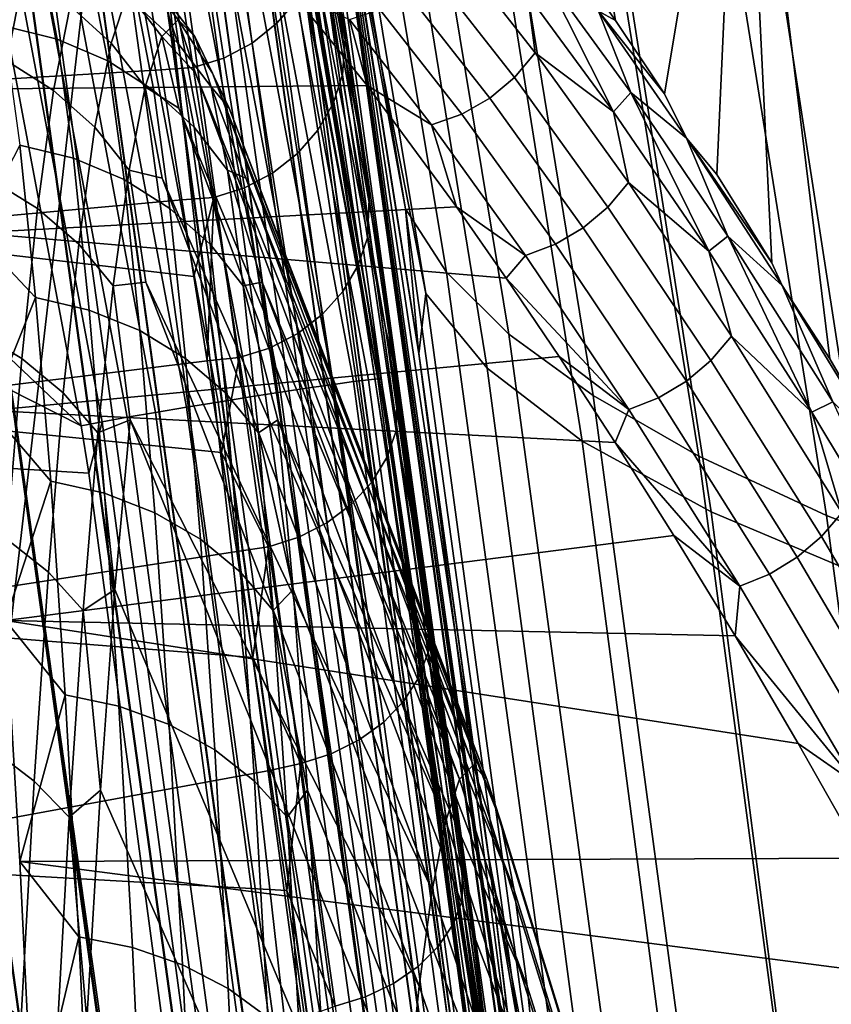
# Model space of a CAD drawing. Header units: metres. Extents: x -25 to 132, y -25 to 25.
# Tile 115 of 256: x 24.372 to 25.101, y 3.077 to 3.962. Entities that reach past the tile are written whole.
import ezdxf

# ---------------------------------------------------------------- set-up
doc = ezdxf.new("R2010")
doc.units = ezdxf.units.M
doc.layers.add('solid_12_061_071_XXX', color=7, linetype='CONTINUOUS')

msp = doc.modelspace()

# ---------------------------------------------------------------- linework, layer by layer
at = {"layer": 'solid_12_061_071_XXX'}
for points in [[(21.688604, 5.348324, 139.421967), (21.64319, 4.28839, 139.603928), (28.117126, 3.822129, 141.296967), (28.158302, 4.904212, 141.131775)], [(24.427975, 4.829063, 114.698837), (24.445982, 4.832372, 114.721481), (24.671864, 3.636469, 114.693916), (24.653709, 3.633996, 114.671272)], [(24.445982, 4.832372, 114.721481), (24.459393, 4.834609, 114.747231), (24.685366, 3.638126, 114.719673), (24.671864, 3.636469, 114.693916)], [(24.459393, 4.834609, 114.747231), (24.467697, 4.835688, 114.775124), (24.693707, 3.638902, 114.747574), (24.685366, 3.638126, 114.719673)], [(24.467697, 4.835688, 114.775124), (24.470606, 4.835495, 114.8041), (24.693707, 3.638902, 114.747574)], [(24.693707, 3.638902, 114.747574), (24.470606, 4.835495, 114.8041), (24.47707, 4.805458, 114.803337)], [(24.381029, 4.819764, 114.666145), (24.40605, 4.824807, 114.680161), (24.631586, 3.630798, 114.652588), (24.606329, 3.626997, 114.63858)], [(24.40605, 4.824807, 114.680161), (24.427975, 4.829063, 114.698837), (24.653709, 3.633996, 114.671272), (24.631586, 3.630798, 114.652588)], [(24.325562, 4.808098, 114.654022), (24.353859, 4.814123, 114.657318), (24.578892, 3.622737, 114.629776), (24.550308, 3.618177, 114.626495)], [(24.353859, 4.814123, 114.657318), (24.381029, 4.819764, 114.666145), (24.606329, 3.626997, 114.63858), (24.578892, 3.622737, 114.629776)], [(24.297205, 4.801916, 114.656372), (24.325562, 4.808098, 114.654022), (24.550308, 3.618177, 114.626495), (24.521656, 3.61349, 114.628876)], [(24.693707, 3.638902, 114.747574), (24.47707, 4.805458, 114.803337), (24.598501, 4.200746, 114.788742)], [(24.244547, 4.790007, 114.677467), (24.269857, 4.795809, 114.664291), (24.494017, 3.608852, 114.636818), (24.46843, 3.604439, 114.650024)], [(24.269857, 4.795809, 114.664291), (24.297205, 4.801916, 114.656372), (24.521656, 3.61349, 114.628876), (24.494017, 3.608852, 114.636818)], [(24.222231, 4.78473, 114.695412), (24.244547, 4.790007, 114.677467), (24.46843, 3.604439, 114.650024), (24.445866, 3.600417, 114.668007)], [(24.445866, 3.600417, 114.668007), (24.4272, 3.596707, 114.690071), (24.21023, 4.750044, 114.71669), (24.222231, 4.78473, 114.695412)], [(23.708302, 4.278639, 115.511223), (23.646555, 4.614664, 115.509453), (24.21023, 4.750044, 114.71669), (24.4272, 3.596707, 114.690071)], [(24.718353, 3.79163, 92.717239), (24.594406, 4.524883, 92.605972), (24.579741, 4.564684, 93.061348), (24.658941, 4.115407, 93.134361)], [(24.736593, 3.71564, 11.80982), (24.659981, 4.109173, 10.576902), (24.581831, 4.553413, 10.649085), (24.619867, 4.422919, 11.914045)], [(24.594406, 4.524883, 92.605972), (24.718353, 3.79163, 92.717239), (24.755222, 3.734739, 92.231766), (24.634869, 4.456239, 92.126457)], [(24.634869, 4.456239, 92.126457), (24.755222, 3.734739, 92.231766), (24.811365, 3.679087, 91.745453), (24.694296, 4.389145, 91.645645)], [(24.640959, 3.992867, 119.826912), (24.572819, 4.426921, 122.373581), (24.700455, 3.684646, 122.373756)], [(24.710926, 3.639878, 123.233849), (24.700455, 3.684646, 122.373756), (24.572819, 4.426921, 122.373581), (24.697449, 3.732199, 123.390724)], [(24.684811, 3.817688, 123.551285), (24.697449, 3.732199, 123.390724), (24.572819, 4.426921, 122.373581)], [(24.67312, 3.896082, 123.714951), (24.684811, 3.817688, 123.551285), (24.572819, 4.426921, 122.373581)], [(24.66246, 3.967285, 123.881363), (24.67312, 3.896082, 123.714951), (24.572819, 4.426921, 122.373581)], [(24.619867, 4.422919, 11.914045), (24.679333, 4.341659, 13.227758), (24.791733, 3.64845, 13.129438), (24.736593, 3.71564, 11.80982)], [(24.694296, 4.389145, 91.645645), (24.811365, 3.679087, 91.745453), (24.886929, 3.624078, 91.259254), (24.772915, 4.32289, 91.164558)], [(24.679333, 4.341659, 13.227758), (24.768801, 4.262717, 14.542413), (24.877163, 3.583129, 14.449637), (24.791733, 3.64845, 13.129438)], [(24.772915, 4.32289, 91.164558), (24.886929, 3.624078, 91.259254), (24.981983, 3.569583, 90.774078), (24.87085, 4.257319, 90.684105)], [(24.907207, 3.960946, 127.025192), (24.828121, 4.072995, 126.725044), (24.844574, 4.3193, 127.003593)], [(24.951195, 3.895116, 127.173767), (24.907207, 3.960946, 127.025192), (24.844574, 4.3193, 127.003593), (25.020039, 4.308129, 127.682816)], [(24.970907, 3.855113, 127.232597), (24.951195, 3.895116, 127.173767), (25.020039, 4.308129, 127.682816), (24.99802, 3.822614, 127.321175)], [(25.04755, 3.743207, 127.467125), (24.99802, 3.822614, 127.321175), (25.020039, 4.308129, 127.682816)], [(25.099573, 3.656918, 127.61129), (25.020039, 4.308129, 127.682816), (25.241346, 4.297595, 128.347672), (25.1481, 3.573738, 127.738586)], [(25.056791, 3.723017, 127.491074), (25.04755, 3.743207, 127.467125), (25.020039, 4.308129, 127.682816), (25.099573, 3.656918, 127.61129)], [(21.64319, 4.28839, 139.603928), (21.607763, 3.221987, 139.74588), (28.086149, 2.734259, 141.42128), (28.117126, 3.822129, 141.296967)], [(23.752846, 3.938379, 115.529938), (23.708302, 4.278639, 115.511223), (24.4272, 3.596707, 114.690071)], [(24.768801, 4.262717, 14.542413), (24.88838, 4.186063, 15.857252), (24.992962, 3.519655, 15.769665), (24.877163, 3.583129, 14.449637)], [(24.87085, 4.257319, 90.684105), (24.981983, 3.569583, 90.774078), (25.096489, 3.516292, 90.290726), (24.988052, 4.193248, 90.205063)], [(24.696585, 3.638654, 114.776573), (24.598501, 4.200746, 114.788742), (24.632025, 4.01763, 117.280235)], [(24.693707, 3.638902, 114.747574), (24.598501, 4.200746, 114.788742), (24.696585, 3.638654, 114.776573)], [(24.988052, 4.193248, 90.205063), (25.096489, 3.516292, 90.290726), (25.230503, 3.464177, 89.810097), (25.12463, 4.130642, 89.728355)], [(24.841057, 2.798902, 100.201744), (24.645042, 4.187344, 100.201744), (24.537457, 4.169081, 112.706161), (24.732618, 2.786696, 112.706161)], [(24.654566, 4.11412, 100.166801), (24.645042, 4.187344, 100.201744), (24.841057, 2.798902, 100.201744)], [(24.847511, 2.757025, 10.4087), (24.842808, 2.799093, 0.5), (24.64678, 4.187631, 0.5), (24.792982, 3.210607, 10.456709)], [(24.654013, 4.114027, 0.428843), (24.64678, 4.187631, 0.5), (24.842808, 2.799093, 0.5)], [(24.730429, 3.661407, 10.512747), (24.792982, 3.210607, 10.456709), (24.64678, 4.187631, 0.5)], [(24.659981, 4.109173, 10.576902), (24.730429, 3.661407, 10.512747), (24.64678, 4.187631, 0.5)], [(24.64678, 4.18763, 99), (24.842808, 2.799093, 99), (24.730001, 3.664289, 93.199188), (24.658941, 4.115407, 93.134361)], [(24.654102, 4.114042, 99.070518), (24.842808, 2.799093, 99), (24.64678, 4.18763, 99)], [(24.88838, 4.186063, 15.857252), (25.038181, 4.111618, 17.171513), (25.139212, 3.457963, 17.088762), (24.992962, 3.519655, 15.769665)], [(24.290895, 2.787285, 100), (24.092218, 4.169134, 100), (24.448515, 4.150065, 100)], [(24.726839, 2.736766, 112.877182), (24.732618, 2.786696, 112.706161), (24.537457, 4.169081, 112.706161), (24.538528, 4.094756, 112.877182)], [(24.494236, 4.087365, 100.003029), (24.642782, 2.772374, 100), (24.290895, 2.787285, 100), (24.448515, 4.150065, 100)], [(24.487219, 2.759045, 113.5177), (24.293995, 4.127714, 113.5177), (23.781488, 3.57441, 114.385498), (23.789579, 3.246, 114.439705)], [(24.578203, 2.720315, 113.368919), (24.391026, 4.070142, 113.368919), (24.293995, 4.127714, 113.5177), (24.487219, 2.759045, 113.5177)], [(24.654013, 4.114027, 0.428843), (24.843208, 2.749646, 0.428843), (24.828115, 2.747975, 0.359065), (24.639036, 4.111528, 0.359065)], [(24.8433, 2.749656, 99.070518), (24.654102, 4.114042, 99.070518), (24.639214, 4.111557, 99.14032), (24.828297, 2.747995, 99.14032)], [(24.834982, 2.748735, 100.132843), (24.645849, 4.112665, 100.132843), (24.654566, 4.11412, 100.166801), (24.843767, 2.749707, 100.166801)], [(24.654013, 4.114027, 0.428843), (24.842808, 2.799093, 0.5), (24.843208, 2.749646, 0.428843)], [(24.8433, 2.749656, 99.070518), (24.842808, 2.799093, 99), (24.654102, 4.114042, 99.070518)], [(24.843767, 2.749707, 100.166801), (24.654566, 4.11412, 100.166801), (24.841057, 2.798902, 100.201744)], [(24.718353, 3.79163, 92.717239), (24.658941, 4.115407, 93.134361), (24.730001, 3.664289, 93.199188)], [(24.614407, 4.107418, 0.292163), (24.803299, 2.745228, 0.292163), (24.76926, 2.741461, 0.229499), (24.580627, 4.101781, 0.229499)], [(24.803564, 2.745258, 99.207253), (24.61467, 4.107462, 99.207253), (24.580971, 4.101839, 99.269958), (24.769606, 2.741499, 99.269958)], [(24.775999, 2.742207, 100.047203), (24.587315, 4.102897, 100.047203), (24.611696, 4.106966, 100.072105), (24.800568, 2.744926, 100.072105)], [(24.800568, 2.744926, 100.072105), (24.611696, 4.106966, 100.072105), (24.631411, 4.110255, 100.100952), (24.820433, 2.747125, 100.100952)], [(24.639036, 4.111528, 0.359065), (24.828115, 2.747975, 0.359065), (24.803299, 2.745228, 0.292163), (24.614407, 4.107418, 0.292163)], [(24.828297, 2.747995, 99.14032), (24.639214, 4.111557, 99.14032), (24.61467, 4.107462, 99.207253), (24.803564, 2.745258, 99.207253)], [(24.820433, 2.747125, 100.100952), (24.631411, 4.110255, 100.100952), (24.645849, 4.112665, 100.132843), (24.834982, 2.748735, 100.132843)], [(24.736593, 3.71564, 11.80982), (24.730429, 3.661407, 10.512747), (24.659981, 4.109173, 10.576902)], [(25.038181, 4.111618, 17.171513), (25.218309, 4.039352, 18.48444), (25.31599, 3.398028, 18.406176), (25.139212, 3.457963, 17.088762)], [(24.715893, 2.735554, 100.012123), (24.527666, 4.092944, 100.012123), (24.559013, 4.098175, 100.027), (24.74748, 2.739051, 100.027)], [(24.580627, 4.101781, 0.229499), (24.76926, 2.741461, 0.229499), (24.726698, 2.73675, 0.172354), (24.538389, 4.094733, 0.172354)], [(24.769606, 2.741499, 99.269958), (24.580971, 4.101839, 99.269958), (24.538803, 4.094802, 99.327164), (24.727116, 2.736796, 99.327164)], [(24.74748, 2.739051, 100.027), (24.559013, 4.098175, 100.027), (24.587315, 4.102897, 100.047203), (24.775999, 2.742207, 100.047203)], [(24.696144, 2.733369, 113.046471), (24.508068, 4.089673, 113.046471), (24.458683, 4.081432, 113.211105), (24.646379, 2.727861, 113.211105)], [(24.538389, 4.094733, 0.172354), (24.726698, 2.73675, 0.172354), (24.676476, 2.731192, 0.121892), (24.48855, 4.086416, 0.121892)], [(24.727116, 2.736796, 99.327164), (24.538803, 4.094802, 99.327164), (24.489029, 4.086496, 99.377686), (24.67696, 2.731245, 99.377686)], [(24.682207, 2.731826, 100.003029), (24.494236, 4.087365, 100.003029), (24.527666, 4.092944, 100.012123), (24.715893, 2.735554, 100.012123)], [(24.682207, 2.731826, 100.003029), (24.642782, 2.772374, 100), (24.494236, 4.087365, 100.003029)], [(24.726839, 2.736766, 112.877182), (24.538528, 4.094756, 112.877182), (24.508068, 4.089673, 113.046471), (24.696144, 2.733369, 113.046471)], [(24.664213, 3.944412, 123.89061), (24.66246, 3.967285, 123.881363), (24.644543, 4.087619, 124.220703), (24.646629, 4.061302, 124.2248)], [(24.646379, 2.727861, 113.211105), (24.458683, 4.081432, 113.211105), (24.391026, 4.070142, 113.368919), (24.578203, 2.720315, 113.368919)], [(24.48855, 4.086416, 0.121892), (24.676476, 2.731192, 0.121892), (24.619623, 2.724899, 0.079142), (24.432131, 4.077002, 0.079142)], [(24.67696, 2.731245, 99.377686), (24.489029, 4.086496, 99.377686), (24.432663, 4.07709, 99.420509), (24.620161, 2.724959, 99.420509)], [(24.432131, 4.077002, 0.079142), (24.619623, 2.724899, 0.079142), (24.557297, 2.718001, 0.044977), (24.370277, 4.06668, 0.044977)], [(24.620161, 2.724959, 99.420509), (24.432663, 4.07709, 99.420509), (24.370855, 4.066776, 99.454758), (24.557878, 2.718065, 99.454758)], [(24.89187, 3.969275, 126.964134), (24.828121, 4.072995, 126.725044), (24.907207, 3.960946, 127.025192)], [(24.370277, 4.06668, 0.044977), (24.557297, 2.718001, 0.044977), (24.490768, 2.710638, 0.020093), (24.304256, 4.055663, 0.020093)], [(24.557878, 2.718065, 99.454758), (24.370855, 4.066776, 99.454758), (24.304865, 4.055765, 99.479729), (24.491381, 2.710706, 99.479729)], [(24.589363, 4.047348, 124.583672), (24.602962, 3.958456, 124.244057), (24.62137, 3.979972, 124.238235), (24.607861, 4.069161, 124.579453)], [(24.661936, 3.912082, 123.887154), (24.664213, 3.944412, 123.89061), (24.646629, 4.061302, 124.2248), (24.643841, 4.030863, 124.223495)], [(24.304256, 4.055663, 0.020093), (24.490768, 2.710638, 0.020093), (24.421394, 2.702959, 0.004998), (24.235411, 4.044175, 0.004998)], [(24.491381, 2.710706, 99.479729), (24.304865, 4.055765, 99.479729), (24.236038, 4.04428, 99.494911), (24.422028, 2.703029, 99.494911)], [(24.235411, 4.044175, 0.004998), (24.421394, 2.702959, 0.004998), (24.251619, 3.479776)], [(24.422028, 2.703029, 99.494911), (24.236038, 4.04428, 99.494911), (24.341085, 2.785908, 99.5)], [(24.566954, 4.029379, 124.586929), (24.580626, 3.940661, 124.24855), (24.602962, 3.958456, 124.244057), (24.589363, 4.047348, 124.583672)], [(24.405565, 3.944287, 126.532166), (24.390575, 4.021389, 126.1847), (24.342215, 4.033607, 126.188942), (24.35725, 3.95627, 126.53746)], [(24.541458, 4.015924, 124.589104), (24.555193, 3.927247, 124.251549), (24.580626, 3.940661, 124.24855), (24.566954, 4.029379, 124.586929)], [(24.635168, 4.00441, 124.231293), (24.653362, 3.886315, 123.897064), (24.661936, 3.912082, 123.887154), (24.643841, 4.030863, 124.223495)], [(24.816429, 3.909682, 126.827431), (24.743126, 4.003539, 126.525253), (24.761696, 4.025733, 126.527298), (24.834927, 3.931807, 126.830582)], [(24.834927, 3.931807, 126.830582), (24.761696, 4.025733, 126.527298), (24.8281, 3.984322, 126.754471)], [(24.314465, 3.944287, 124.420395), (24.329454, 4.021389, 124.76786), (24.375324, 4.0014, 124.769409), (24.360409, 3.924681, 124.423668)], [(24.390575, 4.021389, 126.1847), (24.405565, 3.944287, 126.532166), (24.451057, 3.924681, 126.52494), (24.436142, 4.0014, 126.179207)], [(24.41724, 3.974196, 124.7724), (24.432283, 4.020148, 125.121117), (24.468952, 3.986096, 125.122513), (24.454037, 3.940533, 124.776756)], [(24.462601, 4.020148, 125.823898), (24.477644, 3.974196, 126.172615), (24.513929, 3.940533, 126.165108), (24.499012, 3.986096, 125.819344)], [(24.70339, 3.596377, 114.775711), (24.696585, 3.638654, 114.776573), (24.632025, 4.01763, 117.280235), (24.787905, 3.017811, 117.280594)], [(24.640959, 3.992867, 119.826912), (24.792421, 2.999331, 119.827217), (24.787905, 3.017811, 117.280594), (24.632025, 4.01763, 117.280235)], [(24.485249, 4.005049, 124.592796), (24.498951, 3.916633, 124.256729), (24.527685, 3.91873, 124.25293), (24.513912, 4.007498, 124.590111)], [(24.513912, 4.007498, 124.590111), (24.527685, 3.91873, 124.25293), (24.555193, 3.927247, 124.251549), (24.541458, 4.015924, 124.589104)], [(24.207167, 3.899332, 124.214722), (24.498951, 3.916633, 124.256729), (24.485249, 4.005049, 124.592796), (24.22245, 3.997205, 124.569031)], [(24.360409, 3.924681, 124.423668), (24.375324, 4.0014, 124.769409), (24.41724, 3.974196, 124.7724), (24.402428, 3.897998, 124.429008)], [(24.436142, 4.0014, 126.179207), (24.451057, 3.924681, 126.52494), (24.492458, 3.897998, 126.515999), (24.477644, 3.974196, 126.172615)], [(24.468952, 3.986096, 125.122513), (24.483982, 4.001322, 125.470932), (24.514334, 3.961535, 125.46962), (24.499453, 3.94646, 125.124672)], [(24.483982, 4.001322, 125.470932), (24.499012, 3.986096, 125.819344), (24.529215, 3.94646, 125.814568), (24.514334, 3.961535, 125.46962)], [(24.62137, 3.979972, 124.238235), (24.63966, 3.862442, 123.905907), (24.653362, 3.886315, 123.897064), (24.635168, 4.00441, 124.231293)], [(24.794186, 3.891081, 126.826515), (24.720766, 3.985055, 126.525032), (24.743126, 4.003539, 126.525253), (24.816429, 3.909682, 126.827431)], [(24.905266, 3.878966, 127.03891), (24.8281, 3.984322, 126.754471), (24.84202, 4.004659, 126.780457)], [(24.920723, 3.896145, 127.069077), (24.84202, 4.004659, 126.780457), (24.89187, 3.969275, 126.964134)], [(24.905266, 3.878966, 127.03891), (24.84202, 4.004659, 126.780457), (24.920723, 3.896145, 127.069077)], [(24.316378, 3.899332, 126.746307), (24.301092, 3.997205, 126.392006), (24.616148, 3.986852, 126.422684), (24.683912, 3.902527, 126.720566)], [(24.640959, 3.992867, 119.826912), (24.700455, 3.684646, 122.373756), (24.804768, 2.939685, 122.37339), (24.792421, 2.999331, 119.827217)], [(24.454037, 3.940533, 124.776756), (24.468952, 3.986096, 125.122513), (24.499453, 3.94646, 125.124672), (24.484686, 3.90135, 124.782349)], [(24.499012, 3.986096, 125.819344), (24.513929, 3.940533, 126.165108), (24.543983, 3.90135, 126.156898), (24.529215, 3.94646, 125.814568)], [(24.683912, 3.902527, 126.720566), (24.616148, 3.986852, 126.422684), (24.668129, 3.961825, 126.530045)], [(24.769026, 3.8767, 126.827873), (24.695452, 3.970975, 126.526649), (24.720766, 3.985055, 126.525032), (24.794186, 3.891081, 126.826515)], [(24.834927, 3.931807, 126.830582), (24.8281, 3.984322, 126.754471), (24.905266, 3.878966, 127.03891)], [(24.402428, 3.897998, 124.429008), (24.41724, 3.974196, 124.7724), (24.454037, 3.940533, 124.776756), (24.439348, 3.86498, 124.436272)], [(24.477644, 3.974196, 126.172615), (24.492458, 3.897998, 126.515999), (24.528616, 3.86498, 126.505585), (24.513929, 3.940533, 126.165108)], [(24.602962, 3.958456, 124.244057), (24.62134, 3.841349, 123.913338), (24.63966, 3.862442, 123.905907), (24.62137, 3.979972, 124.238235)], [(24.664213, 3.944412, 123.89061), (24.67312, 3.896082, 123.714951), (24.66246, 3.967285, 123.881363)], [(24.74189, 3.867077, 126.831459), (24.668129, 3.961825, 126.530045), (24.695452, 3.970975, 126.526649), (24.769026, 3.8767, 126.827873)], [(24.89187, 3.969275, 126.964134), (24.907207, 3.960946, 127.025192), (24.951195, 3.895116, 127.173767)], [(24.970907, 3.855113, 127.232597), (24.89187, 3.969275, 126.964134), (24.951195, 3.895116, 127.173767)], [(24.920723, 3.896145, 127.069077), (24.89187, 3.969275, 126.964134), (24.970907, 3.855113, 127.232597)], [(24.420208, 3.837165, 126.871597), (24.405565, 3.944287, 126.532166), (24.35725, 3.95627, 126.53746), (24.371937, 3.848823, 126.877922)], [(24.499453, 3.94646, 125.124672), (24.514334, 3.961535, 125.46962), (24.529963, 3.913582, 125.29303)], [(24.514334, 3.961535, 125.46962), (24.545113, 3.913581, 125.644226), (24.77924, 3.291907, 125.458191), (24.529963, 3.913582, 125.29303)], [(24.514334, 3.961535, 125.46962), (24.529215, 3.94646, 125.814568), (24.545113, 3.913581, 125.644226)], [(24.580626, 3.940661, 124.24855), (24.599083, 3.823821, 123.919083), (24.62134, 3.841349, 123.913338), (24.602962, 3.958456, 124.244057)], [(24.683912, 3.902527, 126.720566), (24.668129, 3.961825, 126.530045), (24.74189, 3.867077, 126.831459)], [(24.484686, 3.90135, 124.782349), (24.499453, 3.94646, 125.124672), (24.514874, 3.882072, 124.943253)], [(24.499453, 3.94646, 125.124672), (24.529963, 3.913582, 125.29303), (24.766874, 3.27938, 125.171555), (24.514874, 3.882072, 124.943253)], [(24.529215, 3.94646, 125.814568), (24.560202, 3.88207, 125.994003), (24.791605, 3.27938, 125.744835), (24.545113, 3.913581, 125.644226)], [(24.529215, 3.94646, 125.814568), (24.543983, 3.90135, 126.156898), (24.560202, 3.88207, 125.994003)], [(23.752846, 3.938379, 115.529938), (24.4272, 3.596707, 114.690071), (24.434046, 3.554177, 114.689201), (23.779877, 3.593969, 115.565811)], [(24.405565, 3.944287, 126.532166), (24.420208, 3.837165, 126.871597), (24.465628, 3.818092, 126.862686), (24.451057, 3.924681, 126.52494)], [(24.439348, 3.86498, 124.436272), (24.454037, 3.940533, 124.776756), (24.484686, 3.90135, 124.782349), (24.470144, 3.826549, 124.445251)], [(24.513929, 3.940533, 126.165108), (24.528616, 3.86498, 126.505585), (24.558525, 3.826549, 126.493988), (24.543983, 3.90135, 126.156898)], [(24.555193, 3.927247, 124.251549), (24.573713, 3.810508, 123.922935), (24.599083, 3.823821, 123.919083), (24.580626, 3.940661, 124.24855)], [(24.684227, 3.765568, 123.561996), (24.685905, 3.800341, 123.567268), (24.664213, 3.944412, 123.89061), (24.661936, 3.912082, 123.887154)], [(24.664213, 3.944412, 123.89061), (24.685905, 3.800341, 123.567268), (24.67312, 3.896082, 123.714951)], [(24.900217, 3.79334, 127.119484), (24.816429, 3.909682, 126.827431), (24.834927, 3.931807, 126.830582), (24.91864, 3.815323, 127.123825)], [(24.91864, 3.815323, 127.123825), (24.834927, 3.931807, 126.830582), (24.905266, 3.878966, 127.03891)], [(24.34584, 3.818092, 124.085922), (24.360409, 3.924681, 124.423668), (24.402428, 3.897998, 124.429008), (24.387957, 3.792133, 124.093567)], [(24.451057, 3.924681, 126.52494), (24.465628, 3.818092, 126.862686), (24.506929, 3.792133, 126.851448), (24.492458, 3.897998, 126.515999)], [(24.527685, 3.91873, 124.25293), (24.546247, 3.80192, 123.924751), (24.573713, 3.810508, 123.922935), (24.555193, 3.927247, 124.251549)], [(24.192322, 3.770064, 123.870613), (24.517511, 3.799833, 123.928162), (24.498951, 3.916633, 124.256729), (24.207167, 3.899332, 124.214722)], [(24.498951, 3.916633, 124.256729), (24.517511, 3.799833, 123.928162), (24.546247, 3.80192, 123.924751), (24.527685, 3.91873, 124.25293)], [(24.529963, 3.913582, 125.29303), (24.77924, 3.291907, 125.458191), (24.766874, 3.27938, 125.171555)], [(24.545113, 3.913581, 125.644226), (24.791605, 3.27938, 125.744835), (24.77924, 3.291907, 125.458191)], [(24.653362, 3.886315, 123.897064), (24.675751, 3.740661, 123.573982), (24.684227, 3.765568, 123.561996), (24.661936, 3.912082, 123.887154)], [(24.331223, 3.770064, 127.090424), (24.316378, 3.899332, 126.746307), (24.683912, 3.902527, 126.720566), (24.764301, 3.793551, 127.015587)], [(24.470144, 3.826549, 124.445251), (24.484686, 3.90135, 124.782349), (24.499966, 3.819307, 124.59771)], [(24.484686, 3.90135, 124.782349), (24.514874, 3.882072, 124.943253), (24.754604, 3.241895, 124.887093), (24.499966, 3.819307, 124.59771)], [(24.543983, 3.90135, 126.156898), (24.575108, 3.819303, 126.339554), (24.803877, 3.241895, 126.029297), (24.560202, 3.88207, 125.994003)], [(24.543983, 3.90135, 126.156898), (24.558525, 3.826549, 126.493988), (24.575108, 3.819303, 126.339554)], [(24.764301, 3.793551, 127.015587), (24.683912, 3.902527, 126.720566), (24.74189, 3.867077, 126.831459)], [(24.878086, 3.774661, 127.117752), (24.794186, 3.891081, 126.826515), (24.816429, 3.909682, 126.827431), (24.900217, 3.79334, 127.119484)], [(24.387957, 3.792133, 124.093567), (24.402428, 3.897998, 124.429008), (24.439348, 3.86498, 124.436272), (24.424999, 3.760013, 124.103668)], [(24.492458, 3.897998, 126.515999), (24.506929, 3.792133, 126.851448), (24.542965, 3.760013, 126.838188), (24.528616, 3.86498, 126.505585)], [(24.685905, 3.800341, 123.567268), (24.684811, 3.817688, 123.551285), (24.67312, 3.896082, 123.714951)], [(24.990913, 3.753579, 127.313271), (24.905266, 3.878966, 127.03891), (24.920723, 3.896145, 127.069077)], [(25.007977, 3.7671, 127.347282), (24.920723, 3.896145, 127.069077), (24.970907, 3.855113, 127.232597)], [(24.990913, 3.753579, 127.313271), (24.920723, 3.896145, 127.069077), (25.007977, 3.7671, 127.347282)], [(24.63966, 3.862442, 123.905907), (24.662144, 3.717511, 123.584686), (24.675751, 3.740661, 123.573982), (24.653362, 3.886315, 123.897064)], [(24.853077, 3.759986, 127.118698), (24.769026, 3.8767, 126.827873), (24.794186, 3.891081, 126.826515), (24.878086, 3.774661, 127.117752)], [(24.514874, 3.882072, 124.943253), (24.766874, 3.27938, 125.171555), (24.754604, 3.241895, 124.887093)], [(24.560202, 3.88207, 125.994003), (24.803877, 3.241895, 126.029297), (24.791605, 3.27938, 125.744835)], [(24.826126, 3.749864, 127.122292), (24.74189, 3.867077, 126.831459), (24.769026, 3.8767, 126.827873), (24.853077, 3.759986, 127.118698)], [(24.91864, 3.815323, 127.123825), (24.905266, 3.878966, 127.03891), (24.990913, 3.753579, 127.313271)], [(24.764301, 3.793551, 127.015587), (24.74189, 3.867077, 126.831459), (24.826126, 3.749864, 127.122292)], [(24.424999, 3.760013, 124.103668), (24.439348, 3.86498, 124.436272), (24.470144, 3.826549, 124.445251), (24.455938, 3.722625, 124.115952)], [(24.528616, 3.86498, 126.505585), (24.542965, 3.760013, 126.838188), (24.572731, 3.722625, 126.823288), (24.558525, 3.826549, 126.493988)], [(24.62134, 3.841349, 123.913338), (24.643909, 3.696976, 123.593719), (24.662144, 3.717511, 123.584686), (24.63966, 3.862442, 123.905907)], [(24.331223, 3.770064, 127.090424), (24.386166, 3.712084, 127.207733), (24.371937, 3.848823, 126.877922)], [(24.434393, 3.700841, 127.200401), (24.420208, 3.837165, 126.871597), (24.371937, 3.848823, 126.877922), (24.386166, 3.712084, 127.207733)], [(24.970907, 3.855113, 127.232597), (24.99802, 3.822614, 127.321175), (25.04755, 3.743207, 127.467125)], [(25.056791, 3.723017, 127.491074), (24.970907, 3.855113, 127.232597), (25.04755, 3.743207, 127.467125)], [(25.007977, 3.7671, 127.347282), (24.970907, 3.855113, 127.232597), (25.056791, 3.723017, 127.491074)], [(24.599083, 3.823821, 123.919083), (24.621727, 3.67982, 123.600739), (24.643909, 3.696976, 123.593719), (24.62134, 3.841349, 123.913338)], [(24.420208, 3.837165, 126.871597), (24.434393, 3.700841, 127.200401), (24.479742, 3.682445, 127.189865), (24.465628, 3.818092, 126.862686)], [(24.455938, 3.722625, 124.115952), (24.470144, 3.826549, 124.445251), (24.485361, 3.725791, 124.259171)], [(24.470144, 3.826549, 124.445251), (24.499966, 3.819307, 124.59771), (24.742519, 3.179738, 124.606979), (24.485361, 3.725791, 124.259171)], [(24.558525, 3.826549, 126.493988), (24.589712, 3.725785, 126.678085), (24.815962, 3.179738, 126.30941), (24.575108, 3.819303, 126.339554)], [(24.558525, 3.826549, 126.493988), (24.572731, 3.722625, 126.823288), (24.589712, 3.725785, 126.678085)], [(24.573713, 3.810508, 123.922935), (24.596422, 3.66668, 123.605499), (24.621727, 3.67982, 123.600739), (24.599083, 3.823821, 123.919083)], [(24.331726, 3.682445, 123.758751), (24.34584, 3.818092, 124.085922), (24.387957, 3.792133, 124.093567), (24.373938, 3.657409, 123.768616)], [(24.465628, 3.818092, 126.862686), (24.479742, 3.682445, 127.189865), (24.520947, 3.657409, 127.176399), (24.506929, 3.792133, 126.851448)], [(24.499966, 3.819307, 124.59771), (24.754604, 3.241895, 124.887093), (24.742519, 3.179738, 124.606979)], [(24.575108, 3.819303, 126.339554), (24.815962, 3.179738, 126.30941), (24.803877, 3.241895, 126.029297)], [(24.685905, 3.800341, 123.567268), (24.711109, 3.630028, 123.256905), (24.697449, 3.732199, 123.390724), (24.684811, 3.817688, 123.551285)], [(24.992735, 3.655564, 127.399879), (24.900217, 3.79334, 127.119484), (24.91864, 3.815323, 127.123825), (25.011099, 3.67731, 127.405495)], [(25.011099, 3.67731, 127.405495), (24.91864, 3.815323, 127.123825), (24.990913, 3.753579, 127.313271)], [(24.546247, 3.80192, 123.924751), (24.568998, 3.658058, 123.607803), (24.596422, 3.66668, 123.605499), (24.573713, 3.810508, 123.922935)], [(24.192322, 3.770064, 123.870613), (24.528431, 3.730986, 123.767509), (24.517511, 3.799833, 123.928162)], [(24.517511, 3.799833, 123.928162), (24.528431, 3.730986, 123.767509), (24.546247, 3.80192, 123.924751)], [(24.528431, 3.730986, 123.767509), (24.540367, 3.655308, 123.609695), (24.546247, 3.80192, 123.924751)], [(24.540367, 3.655308, 123.609695), (24.568998, 3.658058, 123.607803), (24.546247, 3.80192, 123.924751)], [(24.710087, 3.592299, 123.250237), (24.711109, 3.630028, 123.256905), (24.685905, 3.800341, 123.567268), (24.684227, 3.765568, 123.561996)], [(24.331223, 3.770064, 127.090424), (24.764301, 3.793551, 127.015587), (24.809, 3.729548, 127.161568)], [(24.373938, 3.657409, 123.768616), (24.387957, 3.792133, 124.093567), (24.424999, 3.760013, 124.103668), (24.4111, 3.62643, 123.781471)], [(24.506929, 3.792133, 126.851448), (24.520947, 3.657409, 127.176399), (24.556864, 3.62643, 127.160393), (24.542965, 3.760013, 126.838188)], [(24.821232, 3.049299, 92.807518), (24.718353, 3.79163, 92.717239), (24.730001, 3.664289, 93.199188), (24.792879, 3.211407, 93.255997)], [(24.718353, 3.79163, 92.717239), (24.821232, 3.049299, 92.807518), (24.855255, 3.004092, 92.316483), (24.755222, 3.734739, 92.231766)], [(24.809, 3.729548, 127.161568), (24.764301, 3.793551, 127.015587), (24.826126, 3.749864, 127.122292)], [(24.970703, 3.636879, 127.397209), (24.878086, 3.774661, 127.117752), (24.900217, 3.79334, 127.119484), (24.992735, 3.655564, 127.399879)], [(24.192322, 3.770064, 123.870613), (24.178036, 3.610442, 123.539459), (24.540367, 3.655308, 123.609695), (24.528431, 3.730986, 123.767509)], [(24.345509, 3.610442, 127.42157), (24.331223, 3.770064, 127.090424), (24.809, 3.729548, 127.161568), (24.856543, 3.65903, 127.306305)], [(24.331223, 3.770064, 127.090424), (24.345509, 3.610442, 127.42157), (24.386166, 3.712084, 127.207733)], [(24.945826, 3.621953, 127.397591), (24.853077, 3.759986, 127.118698), (24.878086, 3.774661, 127.117752), (24.970703, 3.636879, 127.397209)], [(24.4111, 3.62643, 123.781471), (24.424999, 3.760013, 124.103668), (24.455938, 3.722625, 124.115952), (24.442177, 3.59037, 123.796959)], [(24.542965, 3.760013, 126.838188), (24.556864, 3.62643, 127.160393), (24.586493, 3.59037, 127.142281), (24.572731, 3.722625, 126.823288)], [(24.675751, 3.740661, 123.573982), (24.701704, 3.568428, 123.264221), (24.710087, 3.592299, 123.250237), (24.684227, 3.765568, 123.561996)], [(24.919037, 3.611346, 127.400993), (24.826126, 3.749864, 127.122292), (24.853077, 3.759986, 127.118698), (24.945826, 3.621953, 127.397591)], [(25.083506, 3.609024, 127.576263), (24.990913, 3.753579, 127.313271), (25.007977, 3.7671, 127.347282)], [(25.102194, 3.618405, 127.613762), (25.007977, 3.7671, 127.347282), (25.056791, 3.723017, 127.491074)], [(25.083506, 3.609024, 127.576263), (25.007977, 3.7671, 127.347282), (25.102194, 3.618405, 127.613762)], [(25.011099, 3.67731, 127.405495), (24.990913, 3.753579, 127.313271), (25.083506, 3.609024, 127.576263)], [(24.809, 3.729548, 127.161568), (24.826126, 3.749864, 127.122292), (24.919037, 3.611346, 127.400993)], [(24.662144, 3.717511, 123.584686), (24.688187, 3.546162, 123.276756), (24.701704, 3.568428, 123.264221), (24.675751, 3.740661, 123.573982)], [(24.755222, 3.734739, 92.231766), (24.855255, 3.004092, 92.316483), (24.908846, 2.959831, 91.825066), (24.811365, 3.679087, 91.745453)], [(24.455938, 3.722625, 124.115952), (24.485361, 3.725791, 124.259171), (24.730715, 3.093381, 124.333344), (24.471178, 3.602277, 123.930374)], [(24.485361, 3.725791, 124.259171), (24.742519, 3.179738, 124.606979), (24.730715, 3.093381, 124.333344)], [(24.572731, 3.722625, 126.823288), (24.603897, 3.60227, 127.006882), (24.827766, 3.093381, 126.583046), (24.589712, 3.725785, 126.678085)], [(24.589712, 3.725785, 126.678085), (24.827766, 3.093381, 126.583046), (24.815962, 3.179738, 126.30941)], [(24.711109, 3.630028, 123.256905), (24.710926, 3.639878, 123.233849), (24.697449, 3.732199, 123.390724)], [(24.856543, 3.65903, 127.306305), (24.809, 3.729548, 127.161568), (24.919037, 3.611346, 127.400993)], [(24.442177, 3.59037, 123.796959), (24.455938, 3.722625, 124.115952), (24.471178, 3.602277, 123.930374)], [(24.572731, 3.722625, 126.823288), (24.586493, 3.59037, 127.142281), (24.603897, 3.60227, 127.006882)], [(24.643909, 3.696976, 123.593719), (24.670036, 3.526327, 123.287384), (24.688187, 3.546162, 123.276756), (24.662144, 3.717511, 123.584686)], [(24.736593, 3.71564, 11.80982), (24.834192, 2.995753, 11.725344), (24.792982, 3.210607, 10.456709), (24.730429, 3.661407, 10.512747)], [(24.736593, 3.71564, 11.80982), (24.791733, 3.64845, 13.129438), (24.885862, 2.942492, 13.050536), (24.834192, 2.995753, 11.725344)], [(25.056791, 3.723017, 127.491074), (25.099573, 3.656918, 127.61129), (25.1481, 3.573738, 127.738586)], [(25.102194, 3.618405, 127.613762), (25.056791, 3.723017, 127.491074), (25.1481, 3.573738, 127.738586)], [(24.345509, 3.610442, 127.42157), (24.399826, 3.547094, 127.524384), (24.386166, 3.712084, 127.207733)], [(24.448011, 3.53635, 127.51609), (24.434393, 3.700841, 127.200401), (24.386166, 3.712084, 127.207733), (24.399826, 3.547094, 127.524384)], [(24.434393, 3.700841, 127.200401), (24.448011, 3.53635, 127.51609), (24.493292, 3.518772, 127.503983), (24.479742, 3.682445, 127.189865)], [(24.621727, 3.67982, 123.600739), (24.647926, 3.509661, 123.2957), (24.670036, 3.526327, 123.287384), (24.643909, 3.696976, 123.593719)], [(24.318174, 3.518772, 123.444626), (24.331726, 3.682445, 123.758751), (24.373938, 3.657409, 123.768616), (24.360479, 3.494849, 123.456627)], [(24.479742, 3.682445, 127.189865), (24.493292, 3.518772, 127.503983), (24.534407, 3.494849, 127.48838), (24.520947, 3.657409, 127.176399)], [(24.803267, 2.951985, 122.385078), (24.804768, 2.939685, 122.37339), (24.700455, 3.684646, 122.373756)], [(24.800095, 2.973568, 122.423859), (24.803267, 2.951985, 122.385078), (24.700455, 3.684646, 122.373756), (24.787098, 3.081612, 122.514122)], [(24.77107, 3.205572, 122.648544), (24.787098, 3.081612, 122.514122), (24.700455, 3.684646, 122.373756)], [(24.769051, 3.215321, 122.683235), (24.77107, 3.205572, 122.648544), (24.700455, 3.684646, 122.373756), (24.755325, 3.323537, 122.787979)], [(24.739979, 3.435345, 122.932167), (24.755325, 3.323537, 122.787979), (24.700455, 3.684646, 122.373756)], [(24.725138, 3.540869, 123.08091), (24.739979, 3.435345, 122.932167), (24.700455, 3.684646, 122.373756)], [(24.710926, 3.639878, 123.233849), (24.725138, 3.540869, 123.08091), (24.700455, 3.684646, 122.373756)], [(24.596422, 3.66668, 123.605499), (24.622681, 3.496782, 123.301392), (24.647926, 3.509661, 123.2957), (24.621727, 3.67982, 123.600739)], [(24.811365, 3.679087, 91.745453), (24.908846, 2.959831, 91.825066), (24.982077, 2.916037, 91.334198), (24.886929, 3.624078, 91.259254)], [(25.092165, 3.497355, 127.667305), (24.992735, 3.655564, 127.399879), (25.011099, 3.67731, 127.405495), (25.110491, 3.518744, 127.674263)], [(25.110491, 3.518744, 127.674263), (25.011099, 3.67731, 127.405495), (25.083506, 3.609024, 127.576263)], [(24.568998, 3.658058, 123.607803), (24.595299, 3.488183, 123.304253), (24.622681, 3.496782, 123.301392), (24.596422, 3.66668, 123.605499)], [(24.842808, 2.799093, 99), (24.792879, 3.211407, 93.255997), (24.730001, 3.664289, 93.199188)], [(24.178036, 3.610442, 123.539459), (24.553219, 3.572922, 123.455048), (24.540367, 3.655308, 123.609695)], [(24.345509, 3.610442, 127.42157), (24.856543, 3.65903, 127.306305), (24.906775, 3.581943, 127.449463)], [(24.360479, 3.494849, 123.456627), (24.373938, 3.657409, 123.768616), (24.4111, 3.62643, 123.781471), (24.397755, 3.465247, 123.47213)], [(24.520947, 3.657409, 127.176399), (24.534407, 3.494849, 127.48838), (24.57021, 3.465247, 127.469734), (24.556864, 3.62643, 127.160393)], [(24.540367, 3.655308, 123.609695), (24.553219, 3.572922, 123.455048), (24.568998, 3.658058, 123.607803)], [(24.553219, 3.572922, 123.455048), (24.595299, 3.488183, 123.304253), (24.568998, 3.658058, 123.607803)], [(24.906775, 3.581943, 127.449463), (24.856543, 3.65903, 127.306305), (24.919037, 3.611346, 127.400993)], [(25.070206, 3.478763, 127.663582), (24.970703, 3.636879, 127.397209), (24.992735, 3.655564, 127.399879), (25.092165, 3.497355, 127.667305)], [(24.791733, 3.64845, 13.129438), (24.877163, 3.583129, 14.449637), (24.968082, 2.890675, 14.375935), (24.885862, 2.942492, 13.050536)], [(24.653709, 3.633996, 114.671272), (24.671864, 3.636469, 114.693916), (24.834702, 2.430088, 114.672699), (24.816442, 2.428446, 114.650047)], [(24.671864, 3.636469, 114.693916), (24.685366, 3.638126, 114.719673), (24.848269, 2.431178, 114.698463), (24.834702, 2.430088, 114.672699)], [(24.685366, 3.638126, 114.719673), (24.693707, 3.638902, 114.747574), (24.85663, 2.431675, 114.726372), (24.848269, 2.431178, 114.698463)], [(24.693707, 3.638902, 114.747574), (24.696585, 3.638654, 114.776573), (24.85663, 2.431675, 114.726372)], [(24.85663, 2.431675, 114.726372), (24.696585, 3.638654, 114.776573), (24.70339, 3.596377, 114.775711)], [(24.711109, 3.630028, 123.256905), (24.739103, 3.434587, 122.961578), (24.725138, 3.540869, 123.08091), (24.710926, 3.639878, 123.233849)], [(25.045431, 3.463666, 127.663231), (24.945826, 3.621953, 127.397591), (24.970703, 3.636879, 127.397209), (25.070206, 3.478763, 127.663582)], [(24.578892, 3.622737, 114.629776), (24.606329, 3.626997, 114.63858), (24.768751, 2.423769, 114.617363), (24.741119, 2.420912, 114.608566)], [(24.606329, 3.626997, 114.63858), (24.631586, 3.630798, 114.652588), (24.794178, 2.426312, 114.631371), (24.768751, 2.423769, 114.617363)], [(24.631586, 3.630798, 114.652588), (24.653709, 3.633996, 114.671272), (24.816442, 2.428446, 114.650047), (24.794178, 2.426312, 114.631371)], [(24.710087, 3.592299, 123.250237), (24.739103, 3.434587, 122.961578), (24.711109, 3.630028, 123.256905)], [(24.397755, 3.465247, 123.47213), (24.4111, 3.62643, 123.781471), (24.442177, 3.59037, 123.796959), (24.428965, 3.43079, 123.490692)], [(24.521656, 3.61349, 114.628876), (24.550308, 3.618177, 114.626495), (24.712324, 2.417848, 114.605309), (24.683456, 2.414694, 114.607704)], [(24.550308, 3.618177, 114.626495), (24.578892, 3.622737, 114.629776), (24.741119, 2.420912, 114.608566), (24.712324, 2.417848, 114.605309)], [(24.556864, 3.62643, 127.160393), (24.57021, 3.465247, 127.469734), (24.599705, 3.43079, 127.448547), (24.586493, 3.59037, 127.142281)], [(24.886929, 3.624078, 91.259254), (24.982077, 2.916037, 91.334198), (25.074972, 2.872606, 90.844749), (24.981983, 3.569583, 90.774078)], [(25.018768, 3.452628, 127.66626), (24.919037, 3.611346, 127.400993), (24.945826, 3.621953, 127.397591), (25.045431, 3.463666, 127.663231)], [(25.1814, 3.446084, 127.827011), (25.083506, 3.609024, 127.576263), (25.102194, 3.618405, 127.613762)], [(24.178036, 3.610442, 123.539459), (24.164425, 3.42175, 123.223938), (24.566887, 3.483968, 123.303871), (24.553219, 3.572922, 123.455048)], [(24.359119, 3.42175, 127.737091), (24.345509, 3.610442, 127.42157), (24.906775, 3.581943, 127.449463), (24.959555, 3.498214, 127.590744)], [(24.345509, 3.610442, 127.42157), (24.359119, 3.42175, 127.737091), (24.399826, 3.547094, 127.524384)], [(24.494017, 3.608852, 114.636818), (24.521656, 3.61349, 114.628876), (24.683456, 2.414694, 114.607704), (24.655602, 2.411568, 114.615669)], [(24.906775, 3.581943, 127.449463), (24.919037, 3.611346, 127.400993), (25.018768, 3.452628, 127.66626)], [(24.445866, 3.600417, 114.668007), (24.434046, 3.554177, 114.689201), (24.4272, 3.596707, 114.690071)], [(24.607063, 2.405868, 114.646912), (24.588232, 2.403271, 114.668999), (24.434046, 3.554177, 114.689201), (24.445866, 3.600417, 114.668007)], [(24.442177, 3.59037, 123.796959), (24.471178, 3.602277, 123.930374), (24.457527, 3.44976, 123.61396)], [(24.445866, 3.600417, 114.668007), (24.46843, 3.604439, 114.650024), (24.629814, 2.408588, 114.628906), (24.607063, 2.405868, 114.646912)], [(24.471178, 3.602277, 123.930374), (24.71928, 2.983481, 124.068268), (24.708302, 2.850875, 123.813766), (24.457527, 3.44976, 123.61396)], [(24.46843, 3.604439, 114.650024), (24.494017, 3.608852, 114.636818), (24.655602, 2.411568, 114.615669), (24.629814, 2.408588, 114.628906)], [(24.471178, 3.602277, 123.930374), (24.730715, 3.093381, 124.333344), (24.71928, 2.983481, 124.068268)], [(24.586493, 3.59037, 127.142281), (24.617546, 3.449751, 127.323296), (24.603897, 3.60227, 127.006882)], [(24.603897, 3.60227, 127.006882), (24.839201, 2.983481, 126.848122), (24.827766, 3.093381, 126.583046)], [(24.603897, 3.60227, 127.006882), (24.617546, 3.449751, 127.323296), (24.85018, 2.850875, 127.102615), (24.839201, 2.983481, 126.848122)], [(25.110491, 3.518744, 127.674263), (25.083506, 3.609024, 127.576263), (25.1814, 3.446084, 127.827011)], [(23.779877, 3.593969, 115.565811), (24.434046, 3.554177, 114.689201), (24.588232, 2.403271, 114.668999), (23.788965, 3.246, 115.619049)], [(24.701704, 3.568428, 123.264221), (24.730459, 3.370788, 122.969902), (24.738754, 3.393449, 122.953979), (24.710087, 3.592299, 123.250237)], [(24.791817, 2.992807, 114.764328), (24.70339, 3.596377, 114.775711), (24.787905, 3.017811, 117.280594)], [(24.85663, 2.431675, 114.726372), (24.70339, 3.596377, 114.775711), (24.791817, 2.992807, 114.764328)], [(24.710087, 3.592299, 123.250237), (24.738754, 3.393449, 122.953979), (24.739103, 3.434587, 122.961578)], [(24.428965, 3.43079, 123.490692), (24.442177, 3.59037, 123.796959), (24.457527, 3.44976, 123.61396)], [(24.586493, 3.59037, 127.142281), (24.599705, 3.43079, 127.448547), (24.617546, 3.449751, 127.323296)], [(24.877163, 3.583129, 14.449637), (24.992962, 3.519655, 15.769665), (25.080902, 2.840282, 15.70079), (24.968082, 2.890675, 14.375935)], [(24.959555, 3.498214, 127.590744), (24.906775, 3.581943, 127.449463), (25.018768, 3.452628, 127.66626)], [(24.553219, 3.572922, 123.455048), (24.566887, 3.483968, 123.303871), (24.595299, 3.488183, 123.304253)], [(24.688187, 3.546162, 123.276756), (24.717026, 3.349571, 122.984222), (24.730459, 3.370788, 122.969902), (24.701704, 3.568428, 123.264221)], [(24.981983, 3.569583, 90.774078), (25.074972, 2.872606, 90.844749), (25.187475, 2.830097, 90.357559), (25.096489, 3.516292, 90.290726)], [(24.359119, 3.42175, 127.737091), (24.412813, 3.355109, 127.825455), (24.399826, 3.547094, 127.524384)], [(24.46096, 3.344947, 127.816261), (24.448011, 3.53635, 127.51609), (24.399826, 3.547094, 127.524384), (24.412813, 3.355109, 127.825455)], [(24.670036, 3.526327, 123.287384), (24.698952, 3.330587, 122.996414), (24.717026, 3.349571, 122.984222), (24.688187, 3.546162, 123.276756)], [(24.739103, 3.434587, 122.961578), (24.739979, 3.435345, 122.932167), (24.725138, 3.540869, 123.08091)], [(24.448011, 3.53635, 127.51609), (24.46096, 3.344947, 127.816261), (24.506176, 3.32832, 127.802658), (24.493292, 3.518772, 127.503983)], [(24.647926, 3.509661, 123.2957), (24.676912, 3.314541, 123.00602), (24.698952, 3.330587, 122.996414), (24.670036, 3.526327, 123.287384)], [(24.493292, 3.518772, 127.503983), (24.506176, 3.32832, 127.802658), (24.547203, 3.305691, 127.785027), (24.534407, 3.494849, 127.48838)], [(24.992962, 3.519655, 15.769665), (25.139212, 3.457963, 17.088762), (25.224377, 2.791263, 17.024349), (25.080902, 2.840282, 15.70079)], [(25.196589, 3.319625, 127.920876), (25.092165, 3.497355, 127.667305), (25.110491, 3.518744, 127.674263), (25.214899, 3.340518, 127.92923)], [(25.096489, 3.516292, 90.290726), (25.187475, 2.830097, 90.357559), (25.319603, 2.788491, 89.873505), (25.230503, 3.464177, 89.810097)], [(24.622681, 3.496782, 123.301392), (24.651722, 3.302028, 123.012695), (24.676912, 3.314541, 123.00602), (24.647926, 3.509661, 123.2957)], [(24.347683, 3.305691, 123.159988), (24.360479, 3.494849, 123.456627), (24.397755, 3.465247, 123.47213), (24.385067, 3.277691, 123.178001)], [(24.359119, 3.42175, 127.737091), (24.959555, 3.498214, 127.590744), (25.014437, 3.407968, 127.729584)], [(24.534407, 3.494849, 127.48838), (24.547203, 3.305691, 127.785027), (24.582897, 3.277691, 127.763863), (24.57021, 3.465247, 127.469734)], [(24.595299, 3.488183, 123.304253), (24.624374, 3.293525, 123.016174), (24.651722, 3.302028, 123.012695), (24.622681, 3.496782, 123.301392)], [(25.014437, 3.407968, 127.729584), (24.959555, 3.498214, 127.590744), (25.018768, 3.452628, 127.66626)], [(25.174667, 3.301257, 127.915993), (25.070206, 3.478763, 127.663582), (25.092165, 3.497355, 127.667305), (25.196589, 3.319625, 127.920876)], [(24.566887, 3.483968, 123.303871), (24.581312, 3.388594, 123.156464), (24.595299, 3.488183, 123.304253)], [(24.581312, 3.388594, 123.156464), (24.624374, 3.293525, 123.016174), (24.595299, 3.488183, 123.304253)], [(-24.251635, 3.479677), (24.341085, 2.785904), (24.410671, 2.090264), (-24.341095, 2.785823)], [(24.164425, 3.42175, 123.223938), (24.581312, 3.388594, 123.156464), (24.566887, 3.483968, 123.303871)], [(24.421394, 2.702959, 0.004998), (24.341085, 2.785904), (24.251619, 3.479776)], [(25.149958, 3.286101, 127.914772), (25.045431, 3.463666, 127.663231), (25.070206, 3.478763, 127.663582), (25.174667, 3.301257, 127.915993)], [(24.385067, 3.277691, 123.178001), (24.397755, 3.465247, 123.47213), (24.428965, 3.43079, 123.490692), (24.416403, 3.245099, 123.199486)], [(24.57021, 3.465247, 127.469734), (24.582897, 3.277691, 127.763863), (24.612267, 3.245099, 127.739754), (24.599705, 3.43079, 127.448547)], [(25.123381, 3.274724, 127.917259), (25.018768, 3.452628, 127.66626), (25.045431, 3.463666, 127.663231), (25.149958, 3.286101, 127.914772)], [(25.014437, 3.407968, 127.729584), (25.018768, 3.452628, 127.66626), (25.123381, 3.274724, 127.917259)], [(24.428965, 3.43079, 123.490692), (24.457527, 3.44976, 123.61396), (24.444523, 3.269467, 123.312477)], [(24.457527, 3.44976, 123.61396), (24.708302, 2.850875, 123.813766), (24.697863, 2.696572, 123.571785), (24.444523, 3.269467, 123.312477)], [(24.599705, 3.43079, 127.448547), (24.630552, 3.269457, 127.624779), (24.617546, 3.449751, 127.323296)], [(24.617546, 3.449751, 127.323296), (24.630552, 3.269457, 127.624779), (24.860619, 2.696572, 127.344597), (24.85018, 2.850875, 127.102615)], [(24.738754, 3.393449, 122.953979), (24.769051, 3.215321, 122.683235), (24.739103, 3.434587, 122.961578)], [(24.739103, 3.434587, 122.961578), (24.769051, 3.215321, 122.683235), (24.739979, 3.435345, 122.932167)], [(24.769051, 3.215321, 122.683235), (24.755325, 3.323537, 122.787979), (24.739979, 3.435345, 122.932167)], [(24.416403, 3.245099, 123.199486), (24.428965, 3.43079, 123.490692), (24.444523, 3.269467, 123.312477)], [(24.599705, 3.43079, 127.448547), (24.612267, 3.245099, 127.739754), (24.630552, 3.269457, 127.624779)], [(24.164425, 3.42175, 123.223938), (24.151598, 3.205509, 122.926582), (24.596313, 3.286998, 123.013161), (24.581312, 3.388594, 123.156464)], [(24.359119, 3.42175, 127.737091), (25.014437, 3.407968, 127.729584), (25.071259, 3.311269, 127.865593)], [(24.371946, 3.205509, 128.034454), (24.359119, 3.42175, 127.737091), (25.071259, 3.311269, 127.865593), (25.129457, 3.208334, 127.998222)], [(24.359119, 3.42175, 127.737091), (24.371946, 3.205509, 128.034454), (24.412813, 3.355109, 127.825455)], [(25.071259, 3.311269, 127.865593), (25.014437, 3.407968, 127.729584), (25.123381, 3.274724, 127.917259)], [(24.581312, 3.388594, 123.156464), (24.596313, 3.286998, 123.013161), (24.624374, 3.293525, 123.016174)], [(24.730459, 3.370788, 122.969902), (24.761137, 3.149094, 122.693031), (24.76935, 3.170374, 122.67527), (24.738754, 3.393449, 122.953979)], [(24.738754, 3.393449, 122.953979), (24.76935, 3.170374, 122.67527), (24.769051, 3.215321, 122.683235)], [(24.717026, 3.349571, 122.984222), (24.74778, 3.129094, 122.709076), (24.761137, 3.149094, 122.693031), (24.730459, 3.370788, 122.969902)], [(24.371946, 3.205509, 128.034454), (24.425032, 3.137589, 128.108673), (24.412813, 3.355109, 127.825455)], [(24.473141, 3.128086, 128.098618), (24.46096, 3.344947, 127.816261), (24.412813, 3.355109, 127.825455), (24.425032, 3.137589, 128.108673)], [(24.46096, 3.344947, 127.816261), (24.473141, 3.128086, 128.098618), (24.518297, 3.112537, 128.083603), (24.506176, 3.32832, 127.802658)], [(24.698952, 3.330587, 122.996414), (24.729776, 3.111118, 122.722801), (24.74778, 3.129094, 122.709076), (24.717026, 3.349571, 122.984222)], [(24.506176, 3.32832, 127.802658), (24.518297, 3.112537, 128.083603), (24.55924, 3.091376, 128.064072), (24.547203, 3.305691, 127.785027)], [(24.676912, 3.314541, 123.00602), (24.707796, 3.095831, 122.733696), (24.729776, 3.111118, 122.722801), (24.698952, 3.330587, 122.996414)], [(24.651722, 3.302028, 123.012695), (24.682653, 3.083803, 122.741371), (24.707796, 3.095831, 122.733696), (24.676912, 3.314541, 123.00602)], [(25.129457, 3.208334, 127.998222), (25.071259, 3.311269, 127.865593), (25.123381, 3.274724, 127.917259)], [(24.335644, 3.091376, 122.880943), (24.347683, 3.305691, 123.159988), (24.385067, 3.277691, 123.178001), (24.373131, 3.065191, 122.901321)], [(24.547203, 3.305691, 127.785027), (24.55924, 3.091376, 128.064072), (24.594833, 3.065191, 128.040543), (24.582897, 3.277691, 127.763863)], [(24.624374, 3.293525, 123.016174), (24.655338, 3.07549, 122.745522), (24.682653, 3.083803, 122.741371), (24.651722, 3.302028, 123.012695)], [(24.596313, 3.286998, 123.013161), (24.611814, 3.179374, 122.874268), (24.624374, 3.293525, 123.016174)], [(24.611814, 3.179374, 122.874268), (24.655338, 3.07549, 122.745522), (24.624374, 3.293525, 123.016174)], [(24.978676, 2.65083, 125.449593), (24.968719, 2.640743, 125.218765), (24.766874, 3.27938, 125.171555), (24.77924, 3.291907, 125.458191)], [(24.988634, 2.640743, 125.680412), (24.978676, 2.65083, 125.449593), (24.77924, 3.291907, 125.458191), (24.791605, 3.27938, 125.744835)], [(24.151598, 3.205509, 122.926582), (24.611814, 3.179374, 122.874268), (24.596313, 3.286998, 123.013161)], [(24.373131, 3.065191, 122.901321), (24.385067, 3.277691, 123.178001), (24.416403, 3.245099, 123.199486), (24.404585, 3.034712, 122.92556)], [(24.582897, 3.277691, 127.763863), (24.594833, 3.065191, 128.040543), (24.624083, 3.034712, 128.013687), (24.612267, 3.245099, 127.739754)], [(24.968719, 2.640743, 125.218765), (24.958838, 2.610558, 124.989708), (24.754604, 3.241895, 124.887093), (24.766874, 3.27938, 125.171555)], [(24.998516, 2.610558, 125.90947), (24.988634, 2.640743, 125.680412), (24.791605, 3.27938, 125.744835), (24.803877, 3.241895, 126.029297)], [(24.416403, 3.245099, 123.199486), (24.444523, 3.269467, 123.312477), (24.432266, 3.062849, 123.028358)], [(24.444523, 3.269467, 123.312477), (24.697863, 2.696572, 123.571785), (24.688042, 2.521747, 123.344162), (24.432266, 3.062849, 123.028358)], [(24.612267, 3.245099, 127.739754), (24.642809, 3.062839, 127.908897), (24.630552, 3.269457, 127.624779)], [(24.630552, 3.269457, 127.624779), (24.642809, 3.062839, 127.908897), (24.870438, 2.521747, 127.57222), (24.860619, 2.696572, 127.344597)], [(24.588232, 2.403271, 114.668999), (24.592705, 2.361519, 114.668396), (23.788883, 2.171416, 115.777367), (23.788965, 3.246, 115.619049)], [(24.603397, 1.381695, 113.5177), (24.487219, 2.759045, 113.5177), (23.789579, 3.246, 114.439705), (23.789492, 2.172635, 114.608658)], [(24.404585, 3.034712, 122.92556), (24.416403, 3.245099, 123.199486), (24.432266, 3.062849, 123.028358)], [(24.612267, 3.245099, 127.739754), (24.624083, 3.034712, 128.013687), (24.642809, 3.062839, 127.908897)], [(24.958838, 2.610558, 124.989708), (24.949106, 2.560505, 124.764145), (24.742519, 3.179738, 124.606979), (24.754604, 3.241895, 124.887093)], [(25.008245, 2.560505, 126.13504), (24.998516, 2.610558, 125.90947), (24.803877, 3.241895, 126.029297), (24.815962, 3.179738, 126.30941)], [(21.607763, 3.221987, 139.74588), (21.582396, 2.150692, 139.847549), (28.086149, 2.734259, 141.42128)], [(24.769051, 3.215321, 122.683235), (24.800095, 2.973568, 122.423859), (24.77107, 3.205572, 122.648544)], [(24.76935, 3.170374, 122.67527), (24.800095, 2.973568, 122.423859), (24.769051, 3.215321, 122.683235)], [(24.842808, 2.799093, 99), (24.847527, 2.756885, 93.304825), (24.792879, 3.211407, 93.255997)], [(24.821232, 3.049299, 92.807518), (24.792879, 3.211407, 93.255997), (24.847527, 2.756885, 93.304825)], [(24.151598, 3.205509, 122.926582), (24.139656, 2.963459, 122.649796), (24.627691, 3.065949, 122.740074), (24.611814, 3.179374, 122.874268)], [(24.371946, 3.205509, 128.034454), (25.129457, 3.208334, 127.998222), (25.18878, 3.099332, 128.127075)], [(24.383886, 2.963459, 128.311234), (24.371946, 3.205509, 128.034454), (25.18878, 3.099332, 128.127075), (25.248772, 2.984522, 128.251709)], [(24.371946, 3.205509, 128.034454), (24.383886, 2.963459, 128.311234), (24.425032, 3.137589, 128.108673)], [(24.800095, 2.973568, 122.423859), (24.787098, 3.081612, 122.514122), (24.77107, 3.205572, 122.648544)], [(24.834192, 2.995753, 11.725344), (24.847511, 2.757025, 10.4087), (24.792982, 3.210607, 10.456709)], [(24.611814, 3.179374, 122.874268), (24.627691, 3.065949, 122.740074), (24.655338, 3.07549, 122.745522)], [(24.949106, 2.560505, 124.764145), (24.9396, 2.490966, 124.543793), (24.730715, 3.093381, 124.333344), (24.742519, 3.179738, 124.606979)], [(25.017752, 2.490966, 126.355385), (25.008245, 2.560505, 126.13504), (24.815962, 3.179738, 126.30941), (24.827766, 3.093381, 126.583046)], [(24.761137, 3.149094, 122.693031), (24.792837, 2.904744, 122.435631), (24.800978, 2.924474, 122.41613), (24.76935, 3.170374, 122.67527)], [(24.76935, 3.170374, 122.67527), (24.800978, 2.924474, 122.41613), (24.800095, 2.973568, 122.423859)], [(24.74778, 3.129094, 122.709076), (24.779549, 2.886129, 122.453308), (24.792837, 2.904744, 122.435631), (24.761137, 3.149094, 122.693031)], [(24.383886, 2.963459, 128.311234), (24.436386, 2.89619, 128.371872), (24.425032, 3.137589, 128.108673)], [(24.484461, 2.887418, 128.361008), (24.473141, 3.128086, 128.098618), (24.425032, 3.137589, 128.108673), (24.436386, 2.89619, 128.371872)], [(24.473141, 3.128086, 128.098618), (24.484461, 2.887418, 128.361008), (24.52956, 2.873066, 128.344696), (24.518297, 3.112537, 128.083603)], [(24.729776, 3.111118, 122.722801), (24.761606, 2.869322, 122.468513), (24.779549, 2.886129, 122.453308), (24.74778, 3.129094, 122.709076)], [(24.518297, 3.112537, 128.083603), (24.52956, 2.873066, 128.344696), (24.570427, 2.853532, 128.32338), (24.55924, 3.091376, 128.064072)], [(24.707796, 3.095831, 122.733696), (24.739677, 2.854945, 122.480682), (24.761606, 2.869322, 122.468513), (24.729776, 3.111118, 122.722801)], [(24.324457, 2.853532, 122.621628), (24.335644, 3.091376, 122.880943), (24.373131, 3.065191, 122.901321), (24.36204, 2.829362, 122.644196)], [(24.55924, 3.091376, 128.064072), (24.570427, 2.853532, 128.32338), (24.605925, 2.829362, 128.297668), (24.594833, 3.065191, 128.040543)], [(24.682653, 3.083803, 122.741371), (24.714577, 2.843534, 122.489365), (24.739677, 2.854945, 122.480682), (24.707796, 3.095831, 122.733696)], [(24.9396, 2.490966, 124.543793), (24.930393, 2.402468, 124.330338), (24.71928, 2.983481, 124.068268), (24.730715, 3.093381, 124.333344)], [(25.02696, 2.402468, 126.56884), (25.017752, 2.490966, 126.355385), (24.827766, 3.093381, 126.583046), (24.839201, 2.983481, 126.848122)], [(24.655338, 3.07549, 122.745522), (24.687283, 2.835521, 122.494225), (24.714577, 2.843534, 122.489365), (24.682653, 3.083803, 122.741371)]]:
    msp.add_3dface(points, dxfattribs=at)

doc.saveas('drawing.dxf')
